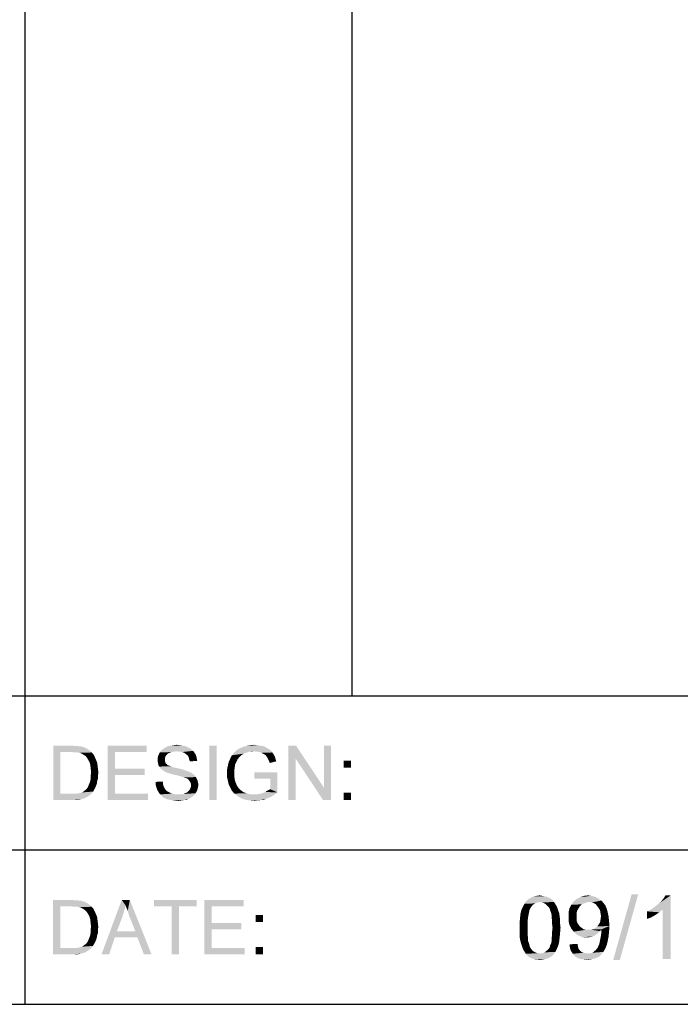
# Model space of a CAD drawing. Extents: x 0 to 841, y 0 to 594.
# Tile 89 of 102: x 767 to 804, y 63 to 117. Entities that reach past the tile are written whole.
import ezdxf

# ---------------------------------------------------------------- set-up
doc = ezdxf.new("R2010")
doc.units = 0
doc.header["$LTSCALE"] = 46.255
doc.header["$MEASUREMENT"] = 0
doc.layers.get('0').update_dxf_attribs({"linetype": 'CONTINUOUS'})

msp = doc.modelspace()

# ---------------------------------------------------------------- linework, layer by layer
at = {"color": 3, "linetype": 'Continuous'}
for p, q in [((767.5, 579), (767.5, 80)), ((785.5, 579), (785.5, 80)), ((601, 80), (826, 80)), ((709, 80), (826, 80)), ((767.5, 80), (767.5, 63)), ((767.5, 80), (826, 80)), ((767.5, 80), (767.5, 63)), ((709, 71.5), (826, 71.5)), ((709, 71.5), (826, 71.5)), ((601, 63), (826, 63)), ((709, 63), (826, 63)), ((709, 63), (826, 63))]:
    msp.add_line(p, q, dxfattribs=at)
at = {"color": 1, "linetype": 'Continuous'}
for points in [[(769.05568, 77.25), (770.07791, 77.25), (769.45568, 76.89444)], [(769.45568, 76.89444), (769.05568, 74.25), (769.05568, 77.25)], [(770.07791, 77.25), (770.25568, 77.22778), (769.45568, 76.89444)], [(770.38902, 77.22778), (770.52235, 77.20555), (769.45568, 76.89444)], [(770.25568, 77.22778), (770.38902, 77.22778), (769.45568, 76.89444)], [(770.61124, 77.20555), (770.74457, 77.16111), (769.45568, 76.89444)], [(770.52235, 77.20555), (770.61124, 77.20555), (769.45568, 76.89444)], [(770.74457, 77.16111), (770.85568, 77.11667), (769.45568, 76.89444)], [(770.85568, 77.11667), (770.9668, 77.05), (769.45568, 76.89444)], [(770.9668, 77.05), (771.05568, 76.98333), (769.45568, 76.89444)], [(772.05568, 77.25), (774.21124, 77.25), (772.45568, 76.89444)], [(772.45568, 76.89444), (772.05568, 74.25), (772.05568, 77.25)], [(772.45568, 76.89444), (774.21124, 77.25), (774.21124, 76.89444)], [(776.65568, 77.05), (775.01124, 76.98333), (775.07791, 77.05)], [(775.01124, 76.98333), (776.65568, 77.05), (776.7668, 76.96111)], [(776.5668, 77.11667), (775.07791, 77.05), (775.18902, 77.11667)], [(775.07791, 77.05), (776.5668, 77.11667), (776.65568, 77.05)], [(776.43346, 77.18333), (775.18902, 77.11667), (775.30013, 77.18333)], [(775.18902, 77.11667), (776.43346, 77.18333), (776.5668, 77.11667)], [(776.30013, 77.22778), (775.30013, 77.18333), (775.43346, 77.22778)], [(775.30013, 77.18333), (776.30013, 77.22778), (776.43346, 77.18333)], [(776.1668, 77.25), (775.43346, 77.22778), (775.5668, 77.25)], [(775.43346, 77.22778), (776.1668, 77.25), (776.30013, 77.22778)], [(776.01124, 77.27222), (775.5668, 77.25), (775.70013, 77.27222)], [(775.5668, 77.25), (776.01124, 77.27222), (776.1668, 77.25)], [(775.70013, 77.27222), (775.85568, 77.29444), (776.01124, 77.27222)], [(778.05568, 77.25), (777.65568, 74.25), (777.65568, 77.25)], [(777.65568, 74.25), (778.05568, 77.25), (778.05568, 74.25)], [(780.94457, 77.05), (779.1668, 77.00556), (779.32235, 77.09444)], [(779.1668, 77.00556), (780.94457, 77.05), (781.05568, 76.98333)], [(780.72235, 77.18333), (780.83346, 77.11667), (779.32235, 77.09444)], [(780.72235, 77.18333), (779.32235, 77.09444), (779.52235, 77.18333)], [(779.32235, 77.09444), (780.83346, 77.11667), (780.94457, 77.05)], [(780.58902, 77.22778), (779.52235, 77.18333), (779.70013, 77.22778)], [(779.52235, 77.18333), (780.58902, 77.22778), (780.72235, 77.18333)], [(780.27791, 77.27222), (780.43346, 77.25), (779.70013, 77.22778)], [(780.27791, 77.27222), (779.70013, 77.22778), (779.90013, 77.27222)], [(779.70013, 77.22778), (780.43346, 77.25), (780.58902, 77.22778)], [(779.90013, 77.27222), (780.12235, 77.29444), (780.27791, 77.27222)], [(782.43346, 77.25), (782.41124, 76.53889), (782.01124, 74.25)], [(782.43346, 77.25), (782.01124, 74.25), (782.01124, 77.25)], [(782.41124, 76.53889), (782.43346, 77.25), (783.9668, 74.93889)], [(783.92235, 74.25), (783.9668, 74.93889), (784.3668, 77.25)], [(783.92235, 74.25), (784.3668, 77.25), (784.3668, 74.25)], [(784.3668, 77.25), (783.9668, 74.93889), (783.9668, 77.25)], [(769.45568, 76.89444), (769.45568, 74.60556), (769.05568, 74.25)], [(770.07791, 76.89444), (769.45568, 76.89444), (771.05568, 76.98333)], [(770.25568, 76.87222), (770.07791, 76.89444), (771.05568, 76.98333)], [(770.38902, 76.87222), (770.25568, 76.87222), (771.05568, 76.98333)], [(770.38902, 76.87222), (771.05568, 76.98333), (771.1668, 76.87222)], [(771.1668, 76.87222), (770.50013, 76.85), (770.38902, 76.87222)], [(770.58902, 76.82778), (770.50013, 76.85), (771.1668, 76.87222)], [(770.70013, 76.76111), (770.58902, 76.82778), (771.1668, 76.87222)], [(770.70013, 76.76111), (771.1668, 76.87222), (771.27791, 76.76111)], [(771.27791, 76.76111), (770.81124, 76.69444), (770.70013, 76.76111)], [(770.81124, 76.69444), (771.27791, 76.76111), (771.34457, 76.62778)], [(771.34457, 76.62778), (770.90013, 76.60556), (770.81124, 76.69444)], [(770.9668, 76.49444), (770.90013, 76.60556), (771.34457, 76.62778)], [(770.9668, 76.49444), (771.34457, 76.62778), (771.41124, 76.47222)], [(771.41124, 76.47222), (771.05568, 76.33889), (770.9668, 76.49444)], [(771.05568, 76.33889), (771.41124, 76.47222), (771.47791, 76.31667)], [(772.45568, 76.89444), (772.45568, 75.98333), (772.05568, 74.25)], [(775.23346, 76.65), (774.81124, 76.56111), (774.83346, 76.67222)], [(774.81124, 76.56111), (775.23346, 76.65), (775.21124, 76.56111)], [(775.21124, 76.56111), (775.21124, 76.47222), (774.81124, 76.45)], [(775.21124, 76.56111), (774.81124, 76.45), (774.81124, 76.56111)], [(774.81124, 76.45), (775.21124, 76.47222), (775.21124, 76.40556)], [(775.30013, 76.73889), (774.83346, 76.67222), (774.87791, 76.78333)], [(774.83346, 76.67222), (775.30013, 76.73889), (775.23346, 76.65)], [(775.45568, 76.85), (774.87791, 76.78333), (774.92235, 76.87222)], [(775.45568, 76.85), (775.3668, 76.80556), (774.87791, 76.78333)], [(774.87791, 76.78333), (775.3668, 76.80556), (775.30013, 76.73889)], [(775.87791, 76.93889), (774.92235, 76.87222), (775.01124, 76.98333)], [(775.87791, 76.93889), (775.70013, 76.91667), (774.92235, 76.87222)], [(775.70013, 76.91667), (775.5668, 76.89444), (774.92235, 76.87222)], [(774.92235, 76.87222), (775.5668, 76.89444), (775.45568, 76.85)], [(775.01124, 76.98333), (776.7668, 76.96111), (775.87791, 76.93889)], [(776.03346, 76.91667), (775.87791, 76.93889), (776.7668, 76.96111)], [(776.1668, 76.89444), (776.03346, 76.91667), (776.7668, 76.96111)], [(776.1668, 76.89444), (776.7668, 76.96111), (776.83346, 76.87222)], [(776.83346, 76.87222), (776.27791, 76.85), (776.1668, 76.89444)], [(776.3668, 76.78333), (776.27791, 76.85), (776.83346, 76.87222)], [(776.3668, 76.78333), (776.83346, 76.87222), (776.90013, 76.76111)], [(776.90013, 76.76111), (776.45568, 76.71667), (776.3668, 76.78333)], [(776.45568, 76.71667), (776.90013, 76.76111), (776.94457, 76.65)], [(776.94457, 76.65), (776.52235, 76.60556), (776.45568, 76.71667)], [(776.52235, 76.60556), (776.94457, 76.65), (776.9668, 76.51667)], [(776.9668, 76.51667), (776.54457, 76.49444), (776.52235, 76.60556)], [(776.54457, 76.49444), (776.9668, 76.51667), (776.98902, 76.40556)], [(776.98902, 76.40556), (776.58902, 76.38333), (776.54457, 76.49444)], [(779.21124, 76.49445), (778.72235, 76.33889), (778.81124, 76.53889)], [(778.72235, 76.33889), (779.21124, 76.49445), (779.14457, 76.33889)], [(779.38902, 76.69444), (778.81124, 76.53889), (778.90013, 76.71667)], [(779.38902, 76.69444), (779.32235, 76.62778), (778.81124, 76.53889)], [(778.81124, 76.53889), (779.32235, 76.62778), (779.21124, 76.49445)], [(779.74457, 76.87222), (779.65568, 76.85), (778.90013, 76.71667)], [(779.74457, 76.87222), (778.90013, 76.71667), (779.03346, 76.87222)], [(779.65568, 76.85), (779.54457, 76.80556), (778.90013, 76.71667)], [(779.54457, 76.80556), (779.47791, 76.76111), (778.90013, 76.71667)], [(778.90013, 76.71667), (779.47791, 76.76111), (779.38902, 76.69444)], [(780.12235, 76.93889), (779.03346, 76.87222), (779.1668, 77.00556)], [(780.12235, 76.93889), (779.85568, 76.91667), (779.03346, 76.87222)], [(779.03346, 76.87222), (779.85568, 76.91667), (779.74457, 76.87222)], [(779.1668, 77.00556), (781.05568, 76.98333), (780.12235, 76.93889)], [(779.85568, 76.91667), (780.12235, 76.93889), (779.98902, 76.91667)], [(780.23346, 76.91667), (780.12235, 76.93889), (781.05568, 76.98333)], [(780.34457, 76.91667), (780.23346, 76.91667), (781.05568, 76.98333)], [(780.43346, 76.89444), (780.34457, 76.91667), (781.05568, 76.98333)], [(780.43346, 76.89444), (781.05568, 76.98333), (781.12235, 76.87222)], [(781.12235, 76.87222), (780.52235, 76.85), (780.43346, 76.89444)], [(780.61124, 76.80556), (780.52235, 76.85), (781.12235, 76.87222)], [(780.61124, 76.80556), (781.12235, 76.87222), (781.18902, 76.78333)], [(781.18902, 76.78333), (780.70013, 76.76111), (780.61124, 76.80556)], [(780.7668, 76.71667), (780.70013, 76.76111), (781.18902, 76.78333)], [(780.7668, 76.71667), (781.18902, 76.78333), (781.25568, 76.67222)], [(781.25568, 76.67222), (780.81124, 76.65), (780.7668, 76.71667)], [(780.85568, 76.58333), (780.81124, 76.65), (781.25568, 76.67222)], [(780.85568, 76.58333), (781.25568, 76.67222), (781.30013, 76.53889)], [(781.30013, 76.53889), (780.90013, 76.49445), (780.85568, 76.58333)], [(780.94457, 76.40556), (780.90013, 76.49445), (781.30013, 76.53889)], [(780.94457, 76.40556), (781.30013, 76.53889), (781.34457, 76.38333)], [(782.01124, 74.25), (782.41124, 76.53889), (782.41124, 74.25)], [(783.9668, 74.93889), (783.92235, 74.25), (782.41124, 76.53889)], [(771.47791, 76.31667), (771.10013, 76.18333), (771.05568, 76.33889)], [(771.10013, 76.18333), (771.47791, 76.31667), (771.50013, 76.13889)], [(771.50013, 76.13889), (771.12235, 75.98333), (771.10013, 76.18333)], [(771.12235, 75.98333), (771.50013, 76.13889), (771.52235, 75.96111)], [(771.52235, 75.96111), (771.14457, 75.76111), (771.12235, 75.98333)], [(771.14457, 75.76111), (771.52235, 75.96111), (771.54457, 75.76111)], [(772.45568, 75.98333), (772.45568, 75.62778), (772.05568, 74.25)], [(772.45568, 75.62778), (774.10013, 75.98333), (774.10013, 75.62778)], [(772.45568, 75.98333), (774.10013, 75.98333), (772.45568, 75.62778)], [(775.21124, 76.40556), (774.81124, 76.36111), (774.81124, 76.45)], [(774.81124, 76.36111), (775.21124, 76.40556), (775.23346, 76.33889)], [(775.23346, 76.33889), (774.83346, 76.27222), (774.81124, 76.36111)], [(774.83346, 76.27222), (775.23346, 76.33889), (775.25568, 76.27222)], [(775.25568, 76.27222), (774.85568, 76.16111), (774.83346, 76.27222)], [(775.25568, 76.27222), (775.32235, 76.22778), (774.85568, 76.16111)], [(775.32235, 76.22778), (775.34457, 76.18333), (774.85568, 76.16111)], [(774.85568, 76.16111), (775.34457, 76.18333), (775.38902, 76.16111)], [(775.38902, 76.16111), (774.90013, 76.09444), (774.85568, 76.16111)], [(775.38902, 76.16111), (775.45568, 76.13889), (774.90013, 76.09444)], [(775.45568, 76.13889), (775.52235, 76.11667), (774.90013, 76.09444)], [(774.90013, 76.09444), (775.52235, 76.11667), (775.58902, 76.09444)], [(775.58902, 76.09444), (774.9668, 76.00555), (774.90013, 76.09444)], [(775.58902, 76.09444), (775.67791, 76.05), (774.9668, 76.00555)], [(775.67791, 76.05), (775.78902, 76.02778), (774.9668, 76.00555)], [(774.9668, 76.00555), (775.78902, 76.02778), (775.90013, 76.00555)], [(775.90013, 76.00555), (775.03346, 75.93889), (774.9668, 76.00555)], [(775.90013, 76.00555), (776.10013, 75.96111), (775.03346, 75.93889)], [(775.03346, 75.93889), (776.10013, 75.96111), (776.30013, 75.89444)], [(776.30013, 75.89444), (775.12235, 75.87222), (775.03346, 75.93889)], [(779.05568, 76.05), (778.63346, 75.93889), (778.67791, 76.13889)], [(778.63346, 75.93889), (779.05568, 76.05), (779.03346, 75.89444)], [(779.03346, 75.89444), (778.63346, 75.71667), (778.63346, 75.93889)], [(779.14457, 76.33889), (779.07791, 76.20556), (778.67791, 76.13889)], [(779.14457, 76.33889), (778.67791, 76.13889), (778.72235, 76.33889)], [(778.67791, 76.13889), (779.07791, 76.20556), (779.05568, 76.05)], [(781.34457, 76.38333), (780.98902, 76.29444), (780.94457, 76.40556)], [(785.45568, 76.42778), (785.05568, 76.02778), (785.05568, 76.42778)], [(785.05568, 76.02778), (785.45568, 76.42778), (785.45568, 76.02778)], [(771.52235, 75.42778), (771.10013, 75.31667), (771.12235, 75.45)], [(771.10013, 75.31667), (771.52235, 75.42778), (771.47791, 75.29444)], [(771.54457, 75.76111), (771.12235, 75.60556), (771.14457, 75.76111)], [(771.12235, 75.60556), (771.54457, 75.76111), (771.52235, 75.58333)], [(771.52235, 75.58333), (771.12235, 75.45), (771.12235, 75.60556)], [(771.12235, 75.45), (771.52235, 75.58333), (771.52235, 75.42778)], [(772.45568, 75.62778), (772.45568, 74.60556), (772.05568, 74.25)], [(775.12235, 75.87222), (776.30013, 75.89444), (776.43346, 75.85)], [(776.43346, 75.85), (775.23346, 75.80556), (775.12235, 75.87222)], [(775.23346, 75.80556), (776.43346, 75.85), (776.54457, 75.80556)], [(776.54457, 75.80556), (775.32235, 75.76111), (775.23346, 75.80556)], [(775.32235, 75.76111), (776.54457, 75.80556), (776.65568, 75.76111)], [(776.65568, 75.76111), (775.45568, 75.71667), (775.32235, 75.76111)], [(775.61124, 75.67222), (775.45568, 75.71667), (776.65568, 75.76111)], [(775.61124, 75.67222), (776.65568, 75.76111), (776.7668, 75.67222)], [(776.7668, 75.67222), (775.81124, 75.62778), (775.61124, 75.67222)], [(775.81124, 75.62778), (776.7668, 75.67222), (776.85568, 75.60556)], [(776.85568, 75.60556), (775.98902, 75.58333), (775.81124, 75.62778)], [(776.14457, 75.53889), (775.98902, 75.58333), (776.85568, 75.60556)], [(776.14457, 75.53889), (776.85568, 75.60556), (776.92235, 75.51667)], [(776.92235, 75.51667), (776.25568, 75.49444), (776.14457, 75.53889)], [(776.32235, 75.47222), (776.25568, 75.49444), (776.92235, 75.51667)], [(776.41124, 75.45), (776.32235, 75.47222), (776.92235, 75.51667)], [(776.47791, 75.40556), (776.41124, 75.45), (776.92235, 75.51667)], [(776.47791, 75.40556), (776.92235, 75.51667), (776.9668, 75.40556)], [(776.9668, 75.40556), (776.52235, 75.36111), (776.47791, 75.40556)], [(776.52235, 75.36111), (776.9668, 75.40556), (777.01124, 75.31667)], [(779.03346, 75.89444), (779.03346, 75.73889), (778.63346, 75.71667)], [(778.63346, 75.71667), (779.03346, 75.73889), (779.03346, 75.56111)], [(779.03346, 75.56111), (778.63346, 75.51667), (778.63346, 75.71667)], [(778.63346, 75.51667), (779.03346, 75.56111), (779.05568, 75.38333)], [(779.05568, 75.38333), (778.67791, 75.31667), (778.63346, 75.51667)], [(781.41124, 75.78333), (780.14457, 75.42778), (780.14457, 75.78333)], [(781.01124, 75.42778), (780.14457, 75.42778), (781.41124, 75.78333)], [(781.01124, 74.85), (781.01124, 75.42778), (781.41124, 75.78333)], [(781.01124, 74.85), (781.41124, 75.78333), (781.41124, 74.67222)], [(770.83346, 74.80556), (770.90013, 74.87222), (771.3668, 74.91667)], [(770.83346, 74.80556), (771.3668, 74.91667), (771.30013, 74.80556)], [(771.3668, 74.91667), (770.90013, 74.87222), (770.9668, 74.96111)], [(771.41124, 75.02778), (770.9668, 74.96111), (771.01124, 75.07222)], [(770.9668, 74.96111), (771.41124, 75.02778), (771.3668, 74.91667)], [(771.45568, 75.13889), (771.01124, 75.07222), (771.05568, 75.18333)], [(771.01124, 75.07222), (771.45568, 75.13889), (771.41124, 75.02778)], [(771.47791, 75.29444), (771.05568, 75.18333), (771.10013, 75.31667)], [(771.05568, 75.18333), (771.47791, 75.29444), (771.45568, 75.13889)], [(774.70013, 75.25), (775.10013, 75.27222), (775.10013, 75.16111)], [(775.10013, 75.16111), (774.70013, 75.09444), (774.70013, 75.25)], [(774.70013, 75.09444), (775.10013, 75.16111), (775.12235, 75.05)], [(775.12235, 75.05), (774.74457, 74.93889), (774.70013, 75.09444)], [(775.12235, 75.05), (775.1668, 74.96111), (774.74457, 74.93889)], [(774.74457, 74.93889), (775.1668, 74.96111), (775.21124, 74.87222)], [(775.21124, 74.87222), (774.78902, 74.80556), (774.74457, 74.93889)], [(774.78902, 74.80556), (775.21124, 74.87222), (775.25568, 74.80556)], [(777.01124, 75.31667), (776.5668, 75.29444), (776.52235, 75.36111)], [(776.52235, 74.76111), (776.5668, 74.80556), (777.01124, 74.85)], [(776.52235, 74.76111), (777.01124, 74.85), (776.9668, 74.73889)], [(776.5668, 75.29444), (777.01124, 75.31667), (777.03346, 75.20556)], [(777.03346, 75.20556), (776.63346, 75.18333), (776.5668, 75.29444)], [(777.01124, 74.85), (776.5668, 74.80556), (776.63346, 74.93889)], [(776.63346, 75.18333), (777.03346, 75.20556), (777.05568, 75.09444)], [(777.05568, 75.09444), (776.65568, 75.07222), (776.63346, 75.18333)], [(777.03346, 74.96111), (776.63346, 74.93889), (776.65568, 75.07222)], [(776.63346, 74.93889), (777.03346, 74.96111), (777.01124, 74.85)], [(776.65568, 75.07222), (777.05568, 75.09444), (777.03346, 74.96111)], [(778.67791, 75.31667), (779.05568, 75.38333), (779.10013, 75.22778)], [(779.10013, 75.22778), (778.72235, 75.11667), (778.67791, 75.31667)], [(778.72235, 75.11667), (779.10013, 75.22778), (779.1668, 75.07222)], [(779.1668, 75.07222), (778.81124, 74.93889), (778.72235, 75.11667)], [(779.1668, 75.07222), (779.23346, 74.96111), (778.81124, 74.93889)], [(778.81124, 74.93889), (779.23346, 74.96111), (779.32235, 74.85)], [(779.32235, 74.85), (778.90013, 74.76111), (778.81124, 74.93889)], [(778.90013, 74.76111), (779.32235, 74.85), (779.43346, 74.76111)], [(780.74457, 74.69444), (780.92235, 74.80556), (781.01124, 74.85)], [(781.41124, 74.67222), (780.74457, 74.69444), (781.01124, 74.85)], [(770.3668, 74.60556), (771.12235, 74.56111), (769.05568, 74.25)], [(770.23346, 74.60556), (770.3668, 74.60556), (769.05568, 74.25)], [(770.10013, 74.60556), (770.23346, 74.60556), (769.05568, 74.25)], [(769.45568, 74.60556), (770.10013, 74.60556), (769.05568, 74.25)], [(771.12235, 74.56111), (770.9668, 74.45), (769.05568, 74.25)], [(770.9668, 74.45), (770.81124, 74.36111), (769.05568, 74.25)], [(770.81124, 74.36111), (770.61124, 74.29444), (769.05568, 74.25)], [(770.3668, 74.60556), (770.47791, 74.62778), (771.25568, 74.71667)], [(770.3668, 74.60556), (771.25568, 74.71667), (771.12235, 74.56111)], [(770.47791, 74.62778), (770.5668, 74.65), (771.25568, 74.71667)], [(770.5668, 74.65), (770.63346, 74.67222), (771.25568, 74.71667)], [(771.25568, 74.71667), (770.63346, 74.67222), (770.72235, 74.71667)], [(770.72235, 74.71667), (770.7668, 74.76111), (771.30013, 74.80556)], [(770.72235, 74.71667), (771.30013, 74.80556), (771.25568, 74.71667)], [(771.30013, 74.80556), (770.7668, 74.76111), (770.83346, 74.80556)], [(772.45568, 74.60556), (774.27791, 74.60556), (772.05568, 74.25)], [(772.05568, 74.25), (774.27791, 74.60556), (774.27791, 74.25)], [(775.25568, 74.80556), (774.85568, 74.69444), (774.78902, 74.80556)], [(775.25568, 74.80556), (775.32235, 74.73889), (774.85568, 74.69444)], [(774.85568, 74.69444), (775.32235, 74.73889), (775.41124, 74.69444)], [(775.41124, 74.69444), (774.94457, 74.56111), (774.85568, 74.69444)], [(775.41124, 74.69444), (775.50013, 74.65), (774.94457, 74.56111)], [(775.50013, 74.65), (775.58902, 74.60556), (774.94457, 74.56111)], [(775.58902, 74.60556), (775.70013, 74.58333), (774.94457, 74.56111)], [(774.94457, 74.56111), (775.70013, 74.58333), (775.81124, 74.56111)], [(775.81124, 74.56111), (775.03346, 74.47222), (774.94457, 74.56111)], [(776.14457, 74.56111), (776.83346, 74.53889), (775.03346, 74.47222)], [(776.03346, 74.56111), (776.14457, 74.56111), (775.03346, 74.47222)], [(775.94457, 74.56111), (776.03346, 74.56111), (775.03346, 74.47222)], [(775.81124, 74.56111), (775.94457, 74.56111), (775.03346, 74.47222)], [(775.03346, 74.47222), (776.83346, 74.53889), (776.74457, 74.45)], [(776.74457, 74.45), (775.14457, 74.38333), (775.03346, 74.47222)], [(775.14457, 74.38333), (776.74457, 74.45), (776.63346, 74.38333)], [(776.63346, 74.38333), (775.27791, 74.31667), (775.14457, 74.38333)], [(775.27791, 74.31667), (776.63346, 74.38333), (776.52235, 74.31667)], [(776.52235, 74.31667), (775.41124, 74.27222), (775.27791, 74.31667)], [(775.58902, 74.25), (775.41124, 74.27222), (776.52235, 74.31667)], [(776.25568, 74.25), (775.58902, 74.25), (776.52235, 74.31667)], [(776.14457, 74.56111), (776.23346, 74.58333), (776.90013, 74.62778)], [(776.14457, 74.56111), (776.90013, 74.62778), (776.83346, 74.53889)], [(776.90013, 74.62778), (776.23346, 74.58333), (776.32235, 74.62778)], [(776.25568, 74.25), (776.52235, 74.31667), (776.38902, 74.25)], [(776.32235, 74.62778), (776.38902, 74.65), (776.9668, 74.73889)], [(776.32235, 74.62778), (776.9668, 74.73889), (776.90013, 74.62778)], [(776.38902, 74.65), (776.45568, 74.69444), (776.9668, 74.73889)], [(776.9668, 74.73889), (776.45568, 74.69444), (776.52235, 74.76111)], [(779.43346, 74.76111), (779.03346, 74.60556), (778.90013, 74.76111)], [(779.43346, 74.76111), (779.5668, 74.67222), (779.03346, 74.60556)], [(779.5668, 74.67222), (779.70013, 74.62778), (779.03346, 74.60556)], [(779.03346, 74.60556), (779.70013, 74.62778), (779.83346, 74.58333)], [(779.83346, 74.58333), (779.18902, 74.49444), (779.03346, 74.60556)], [(779.83346, 74.58333), (779.9668, 74.56111), (779.18902, 74.49444)], [(780.25568, 74.56111), (781.25568, 74.56111), (779.18902, 74.49444)], [(780.12235, 74.56111), (780.25568, 74.56111), (779.18902, 74.49444)], [(779.9668, 74.56111), (780.12235, 74.56111), (779.18902, 74.49444)], [(779.18902, 74.49444), (781.25568, 74.56111), (781.10013, 74.45)], [(781.10013, 74.45), (779.34457, 74.38333), (779.18902, 74.49444)], [(779.34457, 74.38333), (781.10013, 74.45), (780.94457, 74.38333)], [(780.94457, 74.38333), (779.54457, 74.29444), (779.34457, 74.38333)], [(780.94457, 74.38333), (780.78902, 74.31667), (779.54457, 74.29444)], [(779.74457, 74.25), (779.54457, 74.29444), (780.78902, 74.31667)], [(780.47791, 74.25), (779.74457, 74.25), (780.78902, 74.31667)], [(780.25568, 74.56111), (780.38902, 74.58333), (781.41124, 74.67222)], [(780.25568, 74.56111), (781.41124, 74.67222), (781.25568, 74.56111)], [(780.38902, 74.58333), (780.50013, 74.60556), (781.41124, 74.67222)], [(780.47791, 74.25), (780.78902, 74.31667), (780.63346, 74.25)], [(780.50013, 74.60556), (780.63346, 74.65), (781.41124, 74.67222)], [(781.41124, 74.67222), (780.63346, 74.65), (780.74457, 74.69444)], [(780.74457, 74.69444), (780.83346, 74.76111), (780.92235, 74.80556)], [(785.45568, 74.65), (785.05568, 74.25), (785.05568, 74.65)], [(785.05568, 74.25), (785.45568, 74.65), (785.45568, 74.25)], [(770.12235, 74.25), (769.05568, 74.25), (770.61124, 74.29444)], [(770.12235, 74.25), (770.61124, 74.29444), (770.38902, 74.25)], [(776.25568, 74.25), (775.7668, 74.22778), (775.58902, 74.25)], [(775.7668, 74.22778), (776.25568, 74.25), (776.10013, 74.22778)], [(776.10013, 74.22778), (775.94457, 74.20556), (775.7668, 74.22778)], [(780.47791, 74.25), (779.94457, 74.22778), (779.74457, 74.25)], [(779.94457, 74.22778), (780.47791, 74.25), (780.32235, 74.22778)], [(780.32235, 74.22778), (780.1668, 74.20556), (779.94457, 74.22778)], [(769.05139, 68.75), (770.07361, 68.75), (769.45139, 68.39444)], [(769.45139, 68.39444), (769.05139, 65.75), (769.05139, 68.75)], [(769.45139, 68.39444), (769.45139, 66.10556), (769.05139, 65.75)], [(770.07361, 68.75), (770.25139, 68.72778), (769.45139, 68.39444)], [(770.38472, 68.72778), (770.51806, 68.70555), (769.45139, 68.39444)], [(770.25139, 68.72778), (770.38472, 68.72778), (769.45139, 68.39444)], [(770.60694, 68.70555), (770.74028, 68.66111), (769.45139, 68.39444)], [(770.51806, 68.70555), (770.60694, 68.70555), (769.45139, 68.39444)], [(770.74028, 68.66111), (770.85139, 68.61667), (769.45139, 68.39444)], [(770.85139, 68.61667), (770.9625, 68.55), (769.45139, 68.39444)], [(770.9625, 68.55), (771.05139, 68.48333), (769.45139, 68.39444)], [(770.07361, 68.39444), (769.45139, 68.39444), (771.05139, 68.48333)], [(770.25139, 68.37222), (770.07361, 68.39444), (771.05139, 68.48333)], [(770.38472, 68.37222), (770.25139, 68.37222), (771.05139, 68.48333)], [(770.38472, 68.37222), (771.05139, 68.48333), (771.1625, 68.37222)], [(771.1625, 68.37222), (770.49583, 68.35), (770.38472, 68.37222)], [(770.58472, 68.32778), (770.49583, 68.35), (771.1625, 68.37222)], [(770.69583, 68.26111), (770.58472, 68.32778), (771.1625, 68.37222)], [(770.69583, 68.26111), (771.1625, 68.37222), (771.27361, 68.26111)], [(773.05139, 68.43889), (771.71806, 65.75), (772.82917, 68.75)], [(773.05139, 68.43889), (772.9625, 68.12778), (771.71806, 65.75)], [(772.82917, 68.75), (773.27361, 68.75), (773.05139, 68.43889)], [(773.09583, 68.30556), (773.05139, 68.43889), (773.27361, 68.75)], [(773.1625, 68.15), (773.09583, 68.30556), (773.27361, 68.75)], [(773.20694, 67.97222), (773.1625, 68.15), (773.27361, 68.75)], [(773.27361, 67.79444), (773.20694, 67.97222), (773.27361, 68.75)], [(773.58472, 67.01667), (773.27361, 67.79444), (773.27361, 68.75)], [(773.69583, 66.68333), (773.58472, 67.01667), (773.27361, 68.75)], [(774.05139, 65.75), (773.69583, 66.68333), (773.27361, 68.75)], [(774.05139, 65.75), (773.27361, 68.75), (774.47361, 65.75)], [(776.9625, 68.75), (774.60694, 68.39444), (774.60694, 68.75)], [(775.58472, 68.39444), (774.60694, 68.39444), (776.9625, 68.75)], [(775.98472, 68.39444), (775.58472, 68.39444), (776.9625, 68.75)], [(775.98472, 68.39444), (775.58472, 65.75), (775.58472, 68.39444)], [(775.58472, 65.75), (775.98472, 68.39444), (775.98472, 65.75)], [(775.98472, 68.39444), (776.9625, 68.75), (776.9625, 68.39444)], [(777.38472, 68.75), (779.54028, 68.75), (777.78472, 68.39444)], [(777.78472, 68.39444), (777.38472, 65.75), (777.38472, 68.75)], [(777.78472, 68.39444), (777.78472, 67.48333), (777.38472, 65.75)], [(777.78472, 68.39444), (779.54028, 68.75), (779.54028, 68.39444)], [(771.27361, 68.26111), (770.80694, 68.19444), (770.69583, 68.26111)], [(770.80694, 68.19444), (771.27361, 68.26111), (771.34028, 68.12778)], [(771.34028, 68.12778), (770.89583, 68.10556), (770.80694, 68.19444)], [(770.9625, 67.99444), (770.89583, 68.10556), (771.34028, 68.12778)], [(770.9625, 67.99444), (771.34028, 68.12778), (771.40694, 67.97222)], [(771.40694, 67.97222), (771.05139, 67.83889), (770.9625, 67.99444)], [(771.05139, 67.83889), (771.40694, 67.97222), (771.47361, 67.81667)], [(771.47361, 67.81667), (771.09583, 67.68333), (771.05139, 67.83889)], [(771.09583, 67.68333), (771.47361, 67.81667), (771.49583, 67.63889)], [(772.9625, 68.12778), (772.87361, 67.83889), (771.71806, 65.75)], [(772.87361, 67.83889), (772.5625, 67.01667), (771.71806, 65.75)], [(780.60694, 67.92778), (780.20694, 67.52778), (780.20694, 67.92778)], [(780.20694, 67.52778), (780.60694, 67.92778), (780.60694, 67.52778)], [(771.49583, 67.63889), (771.11806, 67.48333), (771.09583, 67.68333)], [(771.11806, 67.48333), (771.49583, 67.63889), (771.51806, 67.46111)], [(771.51806, 67.46111), (771.14028, 67.26111), (771.11806, 67.48333)], [(771.54028, 67.26111), (771.11806, 67.10556), (771.14028, 67.26111)], [(771.11806, 67.10556), (771.54028, 67.26111), (771.51806, 67.08333)], [(771.14028, 67.26111), (771.51806, 67.46111), (771.54028, 67.26111)], [(777.78472, 67.48333), (777.78472, 67.12778), (777.38472, 65.75)], [(777.78472, 67.12778), (779.42917, 67.48333), (779.42917, 67.12778)], [(777.78472, 67.48333), (779.42917, 67.48333), (777.78472, 67.12778)], [(771.47361, 66.79444), (771.05139, 66.68333), (771.09583, 66.81667)], [(771.05139, 66.68333), (771.47361, 66.79444), (771.45139, 66.63889)], [(771.51806, 66.92778), (771.09583, 66.81667), (771.11806, 66.95)], [(771.09583, 66.81667), (771.51806, 66.92778), (771.47361, 66.79444)], [(771.51806, 67.08333), (771.11806, 66.95), (771.11806, 67.10556)], [(771.11806, 66.95), (771.51806, 67.08333), (771.51806, 66.92778)], [(772.5625, 67.01667), (772.45139, 66.68333), (771.71806, 65.75)], [(772.5625, 67.01667), (773.58472, 67.01667), (772.45139, 66.68333)], [(773.69583, 66.68333), (772.45139, 66.68333), (773.58472, 67.01667)], [(777.78472, 67.12778), (777.78472, 66.10556), (777.38472, 65.75)], [(770.3625, 66.10556), (770.47361, 66.12778), (771.25139, 66.21667)], [(770.3625, 66.10556), (771.25139, 66.21667), (771.11806, 66.06111)], [(770.47361, 66.12778), (770.5625, 66.15), (771.25139, 66.21667)], [(770.5625, 66.15), (770.62917, 66.17222), (771.25139, 66.21667)], [(771.25139, 66.21667), (770.62917, 66.17222), (770.71806, 66.21667)], [(770.71806, 66.21667), (770.7625, 66.26111), (771.29583, 66.30556)], [(770.71806, 66.21667), (771.29583, 66.30556), (771.25139, 66.21667)], [(771.29583, 66.30556), (770.7625, 66.26111), (770.82917, 66.30556)], [(770.82917, 66.30556), (770.89583, 66.37222), (771.3625, 66.41667)], [(770.82917, 66.30556), (771.3625, 66.41667), (771.29583, 66.30556)], [(771.3625, 66.41667), (770.89583, 66.37222), (770.9625, 66.46111)], [(771.40694, 66.52778), (770.9625, 66.46111), (771.00694, 66.57222)], [(770.9625, 66.46111), (771.40694, 66.52778), (771.3625, 66.41667)], [(771.45139, 66.63889), (771.00694, 66.57222), (771.05139, 66.68333)], [(771.00694, 66.57222), (771.45139, 66.63889), (771.40694, 66.52778)], [(771.71806, 65.75), (772.45139, 66.68333), (772.14028, 65.75)], [(770.3625, 66.10556), (771.11806, 66.06111), (769.05139, 65.75)], [(770.22917, 66.10556), (770.3625, 66.10556), (769.05139, 65.75)], [(770.09583, 66.10556), (770.22917, 66.10556), (769.05139, 65.75)], [(769.45139, 66.10556), (770.09583, 66.10556), (769.05139, 65.75)], [(771.11806, 66.06111), (770.9625, 65.95), (769.05139, 65.75)], [(770.9625, 65.95), (770.80694, 65.86111), (769.05139, 65.75)], [(770.80694, 65.86111), (770.60694, 65.79444), (769.05139, 65.75)], [(770.11806, 65.75), (769.05139, 65.75), (770.60694, 65.79444)], [(770.11806, 65.75), (770.60694, 65.79444), (770.38472, 65.75)], [(777.78472, 66.10556), (779.60694, 66.10556), (777.38472, 65.75)], [(777.38472, 65.75), (779.60694, 66.10556), (779.60694, 65.75)], [(780.60694, 66.15), (780.20694, 65.75), (780.20694, 66.15)], [(780.20694, 65.75), (780.60694, 66.15), (780.60694, 65.75)]]:
    msp.add_solid(points, dxfattribs=at)
at = {"color": 6, "linetype": 'Continuous'}
for points in [[(796.12692, 68.94815), (796.25655, 68.92222), (795.37507, 68.87037)], [(796.12692, 68.94815), (795.37507, 68.87037), (795.53063, 68.94815)], [(795.37507, 68.87037), (796.25655, 68.92222), (796.36026, 68.87037)], [(795.99729, 68.97407), (795.53063, 68.94815), (795.68618, 68.97407)], [(795.53063, 68.94815), (795.99729, 68.97407), (796.12692, 68.94815)], [(795.68618, 68.97407), (795.86766, 69), (795.99729, 68.97407)], [(798.97878, 68.8963), (797.91581, 68.81852), (798.09729, 68.8963)], [(797.91581, 68.81852), (798.97878, 68.8963), (799.13433, 68.79259)], [(798.66766, 68.97407), (798.82322, 68.94815), (798.09729, 68.8963)], [(798.66766, 68.97407), (798.09729, 68.8963), (798.3047, 68.97407)], [(798.09729, 68.8963), (798.82322, 68.94815), (798.97878, 68.8963)], [(798.3047, 68.97407), (798.51211, 69), (798.66766, 68.97407)], [(801.28618, 69.05185), (799.91211, 65.44815), (800.92322, 69.05185)], [(799.91211, 65.44815), (801.28618, 69.05185), (800.27507, 65.44815)], [(802.11581, 68.3), (802.24544, 68.4037), (803.07507, 69)], [(802.63433, 68.22222), (802.11581, 68.3), (803.07507, 69)], [(802.24544, 68.4037), (802.401, 68.53333), (803.07507, 69)], [(802.401, 68.53333), (802.53063, 68.63704), (803.07507, 69)], [(802.53063, 68.63704), (802.63433, 68.76667), (803.07507, 69)], [(802.63433, 68.76667), (802.71211, 68.87037), (803.07507, 69)], [(802.63433, 65.5), (802.63433, 68.22222), (803.07507, 69)], [(802.63433, 65.5), (803.07507, 69), (803.07507, 65.5)], [(803.07507, 69), (802.71211, 68.87037), (802.78989, 69)], [(795.401, 68.37778), (795.34915, 68.3), (794.85655, 68.22222)], [(795.401, 68.37778), (794.85655, 68.22222), (794.93433, 68.37778)], [(795.47878, 68.48148), (794.93433, 68.37778), (795.01211, 68.53333)], [(794.93433, 68.37778), (795.47878, 68.48148), (795.401, 68.37778)], [(795.86766, 68.63704), (795.01211, 68.53333), (795.11581, 68.68889)], [(795.86766, 68.63704), (795.71211, 68.61111), (795.01211, 68.53333)], [(795.71211, 68.61111), (795.60841, 68.55926), (795.01211, 68.53333)], [(795.01211, 68.53333), (795.60841, 68.55926), (795.47878, 68.48148)], [(796.56766, 68.74074), (795.11581, 68.68889), (795.24544, 68.79259)], [(795.86766, 68.63704), (795.11581, 68.68889), (796.56766, 68.74074)], [(796.36026, 68.87037), (796.46396, 68.81852), (795.24544, 68.79259)], [(796.36026, 68.87037), (795.24544, 68.79259), (795.37507, 68.87037)], [(795.24544, 68.79259), (796.46396, 68.81852), (796.56766, 68.74074)], [(795.86766, 68.63704), (796.56766, 68.74074), (796.64544, 68.63704)], [(796.64544, 68.63704), (795.99729, 68.61111), (795.86766, 68.63704)], [(796.12692, 68.55926), (795.99729, 68.61111), (796.64544, 68.63704)], [(796.12692, 68.55926), (796.64544, 68.63704), (796.69729, 68.55926)], [(796.69729, 68.55926), (796.25655, 68.45556), (796.12692, 68.55926)], [(796.25655, 68.45556), (796.69729, 68.55926), (796.77507, 68.42963)], [(796.77507, 68.42963), (796.36026, 68.35185), (796.25655, 68.45556)], [(796.36026, 68.35185), (796.77507, 68.42963), (796.82692, 68.32593)], [(796.82692, 68.32593), (796.41211, 68.27407), (796.36026, 68.35185)], [(798.07137, 68.4037), (797.501, 68.3), (797.6047, 68.48148)], [(797.501, 68.3), (798.07137, 68.4037), (797.99359, 68.27407)], [(798.56396, 68.63704), (797.6047, 68.48148), (797.73433, 68.66296)], [(798.56396, 68.63704), (798.43433, 68.61111), (797.6047, 68.48148)], [(798.43433, 68.61111), (798.3047, 68.55926), (797.6047, 68.48148)], [(798.3047, 68.55926), (798.17507, 68.50741), (797.6047, 68.48148)], [(797.6047, 68.48148), (798.17507, 68.50741), (798.07137, 68.4037)], [(799.13433, 68.79259), (797.73433, 68.66296), (797.91581, 68.81852)], [(799.13433, 68.79259), (799.26396, 68.71481), (797.73433, 68.66296)], [(798.56396, 68.63704), (797.73433, 68.66296), (799.26396, 68.71481)], [(798.71952, 68.61111), (798.56396, 68.63704), (799.26396, 68.71481)], [(798.82322, 68.58518), (798.71952, 68.61111), (799.26396, 68.71481)], [(798.82322, 68.58518), (799.26396, 68.71481), (799.36766, 68.58518)], [(799.36766, 68.58518), (798.95285, 68.50741), (798.82322, 68.58518)], [(798.95285, 68.50741), (799.36766, 68.58518), (799.47137, 68.45556)], [(799.47137, 68.45556), (799.03063, 68.4037), (798.95285, 68.50741)], [(799.10841, 68.3), (799.03063, 68.4037), (799.47137, 68.45556)], [(799.10841, 68.3), (799.47137, 68.45556), (799.54915, 68.27407)], [(795.24544, 67.93704), (794.77878, 67.78148), (794.8047, 68.01481)], [(794.77878, 67.78148), (795.24544, 67.93704), (795.21952, 67.78148)], [(795.29729, 68.1963), (794.8047, 68.01481), (794.85655, 68.22222)], [(795.29729, 68.1963), (795.27137, 68.06667), (794.8047, 68.01481)], [(794.8047, 68.01481), (795.27137, 68.06667), (795.24544, 67.93704)], [(794.85655, 68.22222), (795.34915, 68.3), (795.29729, 68.1963)], [(796.43804, 68.17037), (796.41211, 68.27407), (796.82692, 68.32593)], [(796.43804, 68.17037), (796.82692, 68.32593), (796.87878, 68.17037)], [(796.87878, 68.17037), (796.48989, 68.04074), (796.43804, 68.17037)], [(796.48989, 68.04074), (796.87878, 68.17037), (796.93063, 68.04074)], [(796.93063, 68.04074), (796.51581, 67.91111), (796.48989, 68.04074)], [(796.51581, 67.91111), (796.93063, 68.04074), (796.95655, 67.85926)], [(796.95655, 67.85926), (796.51581, 67.78148), (796.51581, 67.91111)], [(796.51581, 67.78148), (796.95655, 67.85926), (796.98248, 67.67778)], [(797.99359, 68.27407), (797.44915, 68.06667), (797.501, 68.3)], [(797.99359, 68.27407), (797.91581, 68.14444), (797.44915, 68.06667)], [(797.44915, 68.06667), (797.91581, 68.14444), (797.88989, 67.98889)], [(797.88989, 67.98889), (797.44915, 67.80741), (797.44915, 68.06667)], [(797.44915, 67.80741), (797.88989, 67.98889), (797.88989, 67.80741)], [(797.88989, 67.80741), (797.88989, 67.65185), (797.44915, 67.57407)], [(797.88989, 67.80741), (797.44915, 67.57407), (797.44915, 67.80741)], [(799.54915, 68.27407), (799.18618, 68.17037), (799.10841, 68.3)], [(799.18618, 68.17037), (799.54915, 68.27407), (799.601, 68.09259)], [(799.601, 68.09259), (799.21211, 68.01481), (799.18618, 68.17037)], [(799.23804, 67.85926), (799.21211, 68.01481), (799.601, 68.09259)], [(799.65285, 67.85926), (799.21211, 67.67778), (799.23804, 67.85926)], [(799.21211, 67.67778), (799.65285, 67.85926), (799.67878, 67.6)], [(799.23804, 67.85926), (799.601, 68.09259), (799.65285, 67.85926)], [(801.77878, 68.11852), (801.93433, 68.1963), (802.63433, 68.22222)], [(801.77878, 68.11852), (802.63433, 68.22222), (802.45285, 68.06667)], [(802.45285, 68.06667), (801.77878, 67.7037), (801.77878, 68.11852)], [(802.45285, 68.06667), (802.21952, 67.91111), (801.77878, 67.7037)], [(802.21952, 67.91111), (801.98618, 67.78148), (801.77878, 67.7037)], [(802.63433, 68.22222), (801.93433, 68.1963), (802.11581, 68.3)], [(795.21952, 67.78148), (795.19359, 67.6), (794.75285, 67.4963)], [(795.21952, 67.78148), (794.75285, 67.4963), (794.77878, 67.78148)], [(794.75285, 67.4963), (795.19359, 67.6), (795.19359, 67.41852)], [(795.19359, 67.41852), (794.75285, 67.21111), (794.75285, 67.4963)], [(794.75285, 67.21111), (795.19359, 67.41852), (795.19359, 67.21111)], [(796.98248, 67.67778), (796.54174, 67.6), (796.51581, 67.78148)], [(796.54174, 67.6), (796.98248, 67.67778), (796.98248, 67.44444)], [(796.98248, 67.44444), (796.54174, 67.41852), (796.54174, 67.6)], [(796.56766, 67.21111), (796.54174, 67.41852), (796.98248, 67.44444)], [(796.56766, 67.21111), (796.98248, 67.44444), (797.00841, 67.21111)], [(797.44915, 67.57407), (797.88989, 67.65185), (797.91581, 67.52222)], [(797.91581, 67.52222), (797.501, 67.36667), (797.44915, 67.57407)], [(797.91581, 67.52222), (797.99359, 67.39259), (797.501, 67.36667)], [(797.501, 67.36667), (797.99359, 67.39259), (798.07137, 67.28889)], [(798.07137, 67.28889), (797.6047, 67.15926), (797.501, 67.36667)], [(798.07137, 67.28889), (798.17507, 67.21111), (797.6047, 67.15926)], [(798.82322, 67.13333), (798.92692, 67.21111), (799.7047, 67.31481)], [(799.26396, 67.13333), (798.82322, 67.13333), (799.7047, 67.31481)], [(798.92692, 67.21111), (799.03063, 67.28889), (799.7047, 67.31481)], [(799.7047, 67.31481), (799.03063, 67.28889), (799.10841, 67.39259)], [(799.10841, 67.39259), (799.18618, 67.52222), (799.67878, 67.6)], [(799.10841, 67.39259), (799.67878, 67.6), (799.7047, 67.31481)], [(799.67878, 67.6), (799.18618, 67.52222), (799.21211, 67.67778)], [(799.26396, 67.08148), (799.26396, 67.13333), (799.7047, 67.31481)], [(799.26396, 67.05556), (799.26396, 67.08148), (799.7047, 67.31481)], [(799.26396, 67.05556), (799.7047, 67.31481), (799.67878, 66.97778)], [(795.19359, 67.21111), (795.19359, 67.0037), (794.75285, 66.97778)], [(795.19359, 67.21111), (794.75285, 66.97778), (794.75285, 67.21111)], [(794.75285, 66.97778), (795.19359, 67.0037), (795.19359, 66.82222)], [(795.19359, 66.82222), (794.75285, 66.74444), (794.75285, 66.97778)], [(794.75285, 66.74444), (795.19359, 66.82222), (795.21952, 66.64074)], [(795.21952, 66.64074), (794.77878, 66.56296), (794.75285, 66.74444)], [(796.95655, 66.66667), (796.51581, 66.64074), (796.54174, 66.82222)], [(797.00841, 67.21111), (796.54174, 67.0037), (796.56766, 67.21111)], [(796.54174, 67.0037), (797.00841, 67.21111), (796.98248, 66.92593)], [(796.98248, 66.92593), (796.54174, 66.82222), (796.54174, 67.0037)], [(796.54174, 66.82222), (796.98248, 66.92593), (796.95655, 66.66667)], [(797.6047, 67.15926), (798.17507, 67.21111), (798.27878, 67.13333)], [(798.27878, 67.13333), (797.73433, 67.0037), (797.6047, 67.15926)], [(798.27878, 67.13333), (798.40841, 67.10741), (797.73433, 67.0037)], [(798.69359, 67.10741), (799.18618, 67.02963), (797.73433, 67.0037)], [(798.56396, 67.10741), (798.69359, 67.10741), (797.73433, 67.0037)], [(798.40841, 67.10741), (798.56396, 67.10741), (797.73433, 67.0037)], [(797.73433, 67.0037), (799.18618, 67.02963), (799.10841, 66.95185)], [(799.10841, 66.95185), (797.88989, 66.84815), (797.73433, 67.0037)], [(799.10841, 66.95185), (799.0047, 66.87407), (797.88989, 66.84815)], [(797.88989, 66.84815), (799.0047, 66.87407), (798.901, 66.7963)], [(798.901, 66.7963), (798.04544, 66.77037), (797.88989, 66.84815)], [(798.04544, 66.77037), (798.901, 66.7963), (798.79729, 66.74444)], [(798.79729, 66.74444), (798.22692, 66.69259), (798.04544, 66.77037)], [(798.79729, 66.74444), (798.69359, 66.71852), (798.22692, 66.69259)], [(798.43433, 66.69259), (798.22692, 66.69259), (798.69359, 66.71852)], [(798.43433, 66.69259), (798.69359, 66.71852), (798.56396, 66.69259)], [(799.26396, 67.13333), (798.69359, 67.10741), (798.82322, 67.13333)], [(798.69359, 67.10741), (799.26396, 67.13333), (799.18618, 67.02963)], [(799.65285, 66.71852), (799.18618, 66.53704), (799.23804, 66.7963)], [(799.18618, 66.53704), (799.65285, 66.71852), (799.601, 66.45926)], [(799.67878, 66.97778), (799.23804, 66.7963), (799.26396, 67.05556)], [(799.23804, 66.7963), (799.67878, 66.97778), (799.65285, 66.71852)], [(794.77878, 66.56296), (795.21952, 66.64074), (795.21952, 66.48518)], [(795.21952, 66.48518), (794.83063, 66.35556), (794.77878, 66.56296)], [(794.83063, 66.35556), (795.21952, 66.48518), (795.27137, 66.35556)], [(795.27137, 66.35556), (794.88248, 66.2), (794.83063, 66.35556)], [(795.27137, 66.35556), (795.29729, 66.25185), (794.88248, 66.2)], [(794.88248, 66.2), (795.29729, 66.25185), (795.32322, 66.14815)], [(795.32322, 66.14815), (794.93433, 66.04445), (794.88248, 66.2)], [(796.36026, 66.07037), (796.41211, 66.14815), (796.87878, 66.22593)], [(796.36026, 66.07037), (796.87878, 66.22593), (796.801, 66.04445)], [(796.87878, 66.22593), (796.41211, 66.14815), (796.43804, 66.25185)], [(796.43804, 66.25185), (796.48989, 66.35556), (796.93063, 66.43333)], [(796.43804, 66.25185), (796.93063, 66.43333), (796.87878, 66.22593)], [(796.93063, 66.43333), (796.48989, 66.35556), (796.51581, 66.48518)], [(796.51581, 66.48518), (796.51581, 66.64074), (796.95655, 66.66667)], [(796.51581, 66.48518), (796.95655, 66.66667), (796.93063, 66.43333)], [(797.501, 66.3037), (797.94174, 66.32963), (797.96766, 66.2)], [(797.96766, 66.2), (797.52692, 66.0963), (797.501, 66.3037)], [(797.52692, 66.0963), (797.96766, 66.2), (797.99359, 66.07037)], [(799.05655, 66.12222), (799.08248, 66.2), (799.54915, 66.25185)], [(799.05655, 66.12222), (799.54915, 66.25185), (799.47137, 66.07037)], [(799.54915, 66.25185), (799.08248, 66.2), (799.13433, 66.3037)], [(799.13433, 66.3037), (799.16026, 66.40741), (799.601, 66.45926)], [(799.13433, 66.3037), (799.601, 66.45926), (799.54915, 66.25185)], [(799.601, 66.45926), (799.16026, 66.40741), (799.18618, 66.53704)], [(795.32322, 66.14815), (795.37507, 66.07037), (794.93433, 66.04445)], [(794.93433, 66.04445), (795.37507, 66.07037), (795.47878, 65.94074)], [(795.47878, 65.94074), (795.01211, 65.91481), (794.93433, 66.04445)], [(795.01211, 65.91481), (795.47878, 65.94074), (795.60841, 65.86296)], [(795.60841, 65.86296), (795.08989, 65.78519), (795.01211, 65.91481)], [(795.60841, 65.86296), (795.73804, 65.81111), (795.08989, 65.78519)], [(795.86766, 65.81111), (795.99729, 65.81111), (795.08989, 65.78519)], [(795.73804, 65.81111), (795.86766, 65.81111), (795.08989, 65.78519)], [(796.61952, 65.73333), (795.08989, 65.78519), (795.99729, 65.81111)], [(796.61952, 65.73333), (795.16766, 65.70741), (795.08989, 65.78519)], [(795.24544, 65.62963), (795.16766, 65.70741), (796.61952, 65.73333)], [(795.24544, 65.62963), (796.61952, 65.73333), (796.48989, 65.62963)], [(796.48989, 65.62963), (795.32322, 65.57778), (795.24544, 65.62963)], [(795.32322, 65.57778), (796.48989, 65.62963), (796.36026, 65.55185)], [(795.99729, 65.81111), (796.12692, 65.86296), (796.72322, 65.88889)], [(795.99729, 65.81111), (796.72322, 65.88889), (796.61952, 65.73333)], [(796.72322, 65.88889), (796.12692, 65.86296), (796.25655, 65.96667)], [(796.801, 66.04445), (796.25655, 65.96667), (796.36026, 66.07037)], [(796.25655, 65.96667), (796.801, 66.04445), (796.72322, 65.88889)], [(797.99359, 66.07037), (797.57878, 65.94074), (797.52692, 66.0963)], [(797.99359, 66.07037), (798.04544, 65.99259), (797.57878, 65.94074)], [(797.57878, 65.94074), (798.04544, 65.99259), (798.12322, 65.91481)], [(798.12322, 65.91481), (797.68248, 65.78519), (797.57878, 65.94074)], [(798.12322, 65.91481), (798.201, 65.86296), (797.68248, 65.78519)], [(798.201, 65.86296), (798.27878, 65.83704), (797.68248, 65.78519)], [(798.27878, 65.83704), (798.38248, 65.81111), (797.68248, 65.78519)], [(798.56396, 65.81111), (798.66766, 65.81111), (797.68248, 65.78519)], [(798.48618, 65.81111), (798.56396, 65.81111), (797.68248, 65.78519)], [(798.38248, 65.81111), (798.48618, 65.81111), (797.68248, 65.78519)], [(799.26396, 65.75926), (797.68248, 65.78519), (798.66766, 65.81111)], [(799.26396, 65.75926), (797.78618, 65.65556), (797.68248, 65.78519)], [(797.78618, 65.65556), (799.26396, 65.75926), (799.13433, 65.62963)], [(799.13433, 65.62963), (797.94174, 65.55185), (797.78618, 65.65556)], [(797.94174, 65.55185), (799.13433, 65.62963), (798.97878, 65.55185)], [(798.66766, 65.81111), (798.74544, 65.83704), (799.36766, 65.88889)], [(798.66766, 65.81111), (799.36766, 65.88889), (799.26396, 65.75926)], [(799.36766, 65.88889), (798.74544, 65.83704), (798.82322, 65.88889)], [(798.82322, 65.88889), (798.95285, 65.99259), (799.47137, 66.07037)], [(798.82322, 65.88889), (799.47137, 66.07037), (799.36766, 65.88889)], [(799.47137, 66.07037), (798.95285, 65.99259), (799.05655, 66.12222)], [(796.36026, 65.55185), (795.42692, 65.52593), (795.32322, 65.57778)], [(795.53063, 65.5), (795.42692, 65.52593), (796.36026, 65.55185)], [(795.53063, 65.5), (796.36026, 65.55185), (796.2047, 65.5)], [(796.2047, 65.5), (795.63433, 65.47408), (795.53063, 65.5)], [(795.73804, 65.47408), (795.63433, 65.47408), (796.2047, 65.5)], [(795.73804, 65.47408), (796.2047, 65.5), (796.04915, 65.47408)], [(796.04915, 65.47408), (795.86766, 65.44815), (795.73804, 65.47408)], [(798.97878, 65.55185), (798.09729, 65.5), (797.94174, 65.55185)], [(798.09729, 65.5), (798.97878, 65.55185), (798.82322, 65.5)], [(798.82322, 65.5), (798.25285, 65.47408), (798.09729, 65.5)], [(798.25285, 65.47408), (798.82322, 65.5), (798.64174, 65.47408)], [(798.64174, 65.47408), (798.46026, 65.44815), (798.25285, 65.47408)]]:
    msp.add_solid(points, dxfattribs=at)

doc.saveas('drawing.dxf')
